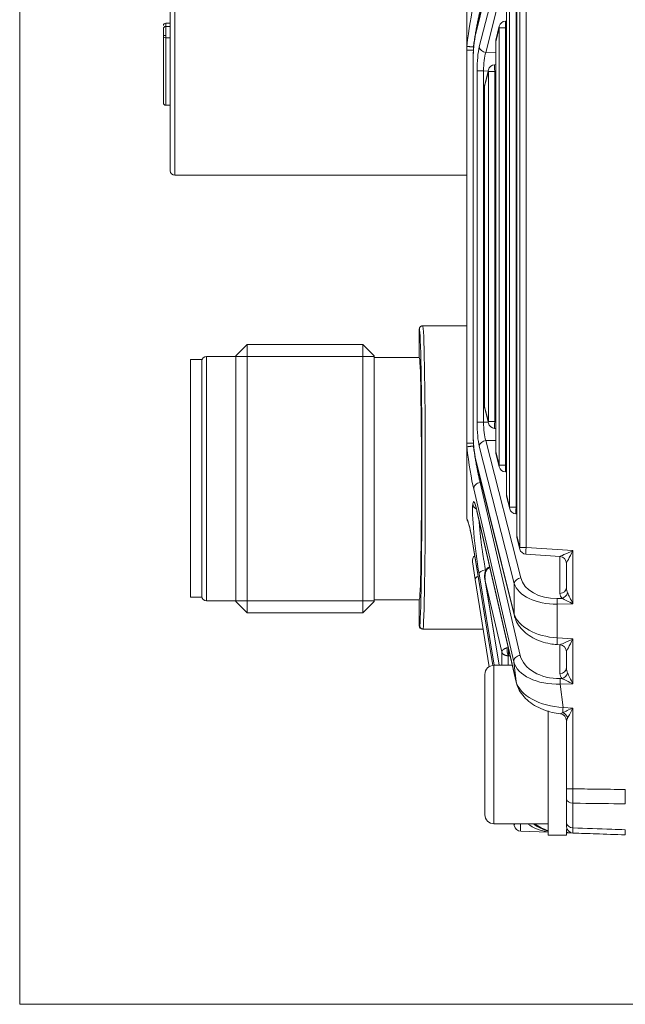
# Model space of a CAD drawing. Header units: millimetres. Extents: x 4 to 836, y 5 to 589.
# Tile 12 of 75: x 463 to 490, y 145 to 189. Entities that reach past the tile are written whole.
import ezdxf

# ---------------------------------------------------------------- set-up
doc = ezdxf.new("R2010")
doc.units = ezdxf.units.MM
doc.layers.add('1', color=7, linetype='Continuous', true_color=0xffffff)

msp = doc.modelspace()

# ---------------------------------------------------------------- linework, layer by layer
at = {"layer": '1', "color": 251, "linetype": 'Continuous', "lineweight": 18}
for q in [(463.199, 212.066), (551.808, 145.112)]:
    msp.add_line((463.199, 145.112), q, dxfattribs=at)
at = {"layer": '1', "color": 27, "linetype": 'Continuous', "lineweight": 13}
for p, q in [((470.049, 195.839), (470.049, 181.739)), ((485.042, 194.825), (483.344, 188.008)), ((483.499, 187.408), (485.042, 193.471)), ((485.327, 193.225), (483.784, 187.163)), ((485.281, 165.299), (485.281, 191.879)), ((485.566, 191.879), (485.566, 165.299)), ((485.154, 191.369), (485.154, 165.81)), ((484.838, 167.079), (484.838, 190.099)), ((485.123, 190.099), (485.123, 167.079)), ((484.698, 189.54), (484.698, 167.639)), ((484.376, 188.248), (484.225, 187.641)), ((484.661, 188.248), (484.376, 188.248)), ((484.376, 168.931), (484.376, 188.248)), ((484.694, 188.25), (484.661, 188.248)), ((484.661, 188.248), (484.661, 168.931)), ((484.221, 187.641), (484.225, 187.641)), ((484.225, 187.641), (484.225, 169.538)), ((483.235, 187.407), (483.235, 187.268)), ((483.235, 187.268), (483.235, 187.125)), ((483.243, 187.268), (483.235, 187.268)), ((483.784, 187.163), (484.221, 187.155)), ((483.226, 186.721), (483.226, 170.457)), ((483.686, 186.346), (483.401, 186.346)), ((483.401, 170.833), (483.401, 186.346)), ((483.686, 186.346), (483.686, 170.833)), ((483.888, 186.342), (483.686, 186.346)), ((483.897, 186.325), (483.734, 185.671)), ((484.182, 186.325), (483.897, 186.325)), ((483.897, 170.854), (483.897, 186.325)), ((484.221, 186.327), (484.182, 186.325)), ((484.182, 186.325), (484.182, 170.854)), ((483.73, 185.671), (483.734, 185.671)), ((483.734, 185.671), (483.734, 171.507)), ((480.849, 174.939), (480.852, 174.938)), ((471.449, 173.739), (471.449, 162.939)), ((472.749, 173.739), (478.849, 173.739)), ((483.73, 171.507), (483.734, 171.507)), ((483.734, 171.507), (483.897, 170.854)), ((483.686, 170.833), (483.401, 170.833)), ((483.686, 170.833), (483.888, 170.836)), ((484.182, 170.854), (483.897, 170.854)), ((484.182, 170.854), (484.221, 170.851)), ((483.235, 170.054), (483.235, 169.91)), ((483.235, 169.91), (483.243, 169.91)), ((483.235, 169.91), (483.235, 169.771)), ((485.042, 163.707), (483.499, 169.77)), ((484.221, 170.024), (483.784, 170.016)), ((483.784, 170.016), (485.327, 163.953)), ((484.221, 169.538), (484.225, 169.538)), ((484.225, 169.538), (484.376, 168.931)), ((483.344, 169.171), (485.042, 162.353)), ((484.661, 168.931), (484.376, 168.931)), ((484.661, 168.931), (484.694, 168.929)), ((483.581, 168.164), (483.536, 168.163)), ((483.536, 168.163), (485.304, 160.527)), ((485.017, 160.246), (483.25, 167.882)), ((484.694, 167.639), (484.698, 167.639)), ((484.698, 167.639), (484.838, 167.079)), ((483.208, 167.205), (483.21, 167.223)), ((485.123, 167.079), (484.838, 167.079)), ((485.123, 167.079), (485.149, 167.078)), ((483.388, 166.934), (485.122, 159.375)), ((485.149, 165.81), (485.154, 165.81)), ((485.154, 165.81), (485.281, 165.299)), ((483.227, 165.37), (484.094, 160.086)), ((485.566, 165.299), (485.281, 165.299)), ((485.566, 165.299), (487.635, 165.16)), ((487.056, 163.268), (487.056, 164.899)), ((487.635, 165.16), (487.635, 162.806)), ((484.151, 160.089), (483.485, 164.124)), ((483.761, 163.826), (484.374, 160.089)), ((484.49, 160.678), (483.761, 163.826)), ((485.042, 162.353), (485.042, 163.707)), ((472.749, 162.939), (478.849, 162.939)), ((486.942, 163.039), (487.153, 163.043)), ((487.635, 162.806), (486.942, 162.793)), ((486.942, 162.793), (486.942, 161.301)), ((480.849, 161.839), (480.869, 161.839)), ((486.942, 161.301), (487.635, 161.255)), ((487.056, 159.727), (487.056, 160.994)), ((487.635, 161.255), (487.635, 159.266)), ((484.859, 160.508), (484.796, 160.51)), ((485.122, 159.375), (485.017, 160.246)), ((487.075, 159.501), (487.153, 159.502)), ((487.635, 159.266), (487.075, 159.255)), ((487.075, 159.255), (487.198, 158.232)), ((487.198, 158.232), (487.635, 158.203)), ((487.635, 158.203), (487.635, 154.631)), ((487.346, 154.631), (487.635, 154.631)), ((487.635, 153.996), (487.635, 152.907))]:
    msp.add_line(p, q, dxfattribs=at)
at = {"layer": '1', "color": 27, "linetype": 'Continuous', "lineweight": 18}
for p, q in [((469.849, 195.739), (469.849, 181.939)), ((485.046, 194.898), (483.348, 188.08)), ((485.149, 191.369), (485.149, 165.81)), ((482.946, 190.578), (482.946, 187.451)), ((484.694, 189.54), (484.694, 167.639)), ((484.694, 188.55), (484.652, 188.547)), ((484.381, 188.32), (484.229, 187.713)), ((484.221, 187.641), (484.221, 169.538)), ((482.946, 187.268), (482.946, 187.451)), ((482.946, 169.91), (482.946, 187.268)), ((483.222, 186.721), (483.222, 170.457)), ((483.226, 186.721), (483.222, 186.721)), ((484.221, 186.627), (484.173, 186.624)), ((483.902, 186.397), (483.739, 185.744)), ((483.73, 185.671), (483.73, 171.507)), ((470.049, 181.739), (482.946, 181.739)), ((480.849, 173.689), (480.849, 174.939)), ((482.946, 175.089), (480.999, 175.089)), ((473.249, 174.264), (472.749, 173.764)), ((478.349, 174.264), (473.249, 174.264)), ((473.249, 174.264), (473.249, 162.414)), ((478.849, 173.764), (478.349, 174.264)), ((478.349, 174.264), (478.349, 162.414)), ((472.749, 173.739), (471.449, 173.739)), ((472.749, 173.764), (472.749, 162.914)), ((478.849, 173.764), (478.849, 162.914)), ((480.849, 173.689), (478.849, 173.689)), ((483.739, 171.435), (483.902, 170.781)), ((484.173, 170.554), (484.221, 170.551)), ((483.226, 170.457), (483.222, 170.457)), ((482.946, 169.728), (482.946, 169.91)), ((482.946, 166.6), (482.946, 169.728)), ((484.229, 169.465), (484.381, 168.858)), ((483.348, 169.098), (485.046, 162.28)), ((484.652, 168.632), (484.694, 168.629)), ((484.703, 167.566), (484.842, 167.007)), ((483.393, 166.902), (485.126, 159.344)), ((485.113, 166.78), (485.149, 166.778)), ((485.158, 165.737), (485.286, 165.227)), ((483.228, 165.357), (484.093, 160.086)), ((485.557, 165), (487.066, 164.899)), ((483.321, 163.877), (483.197, 164.658)), ((483.959, 164.435), (483.951, 164.435)), ((487.346, 163.513), (487.346, 164.599)), ((483.931, 160.026), (483.321, 163.877)), ((483.756, 163.853), (484.373, 160.089)), ((471.449, 162.939), (472.749, 162.939)), ((472.749, 162.914), (473.249, 162.414)), ((478.349, 162.414), (478.849, 162.914)), ((478.849, 162.989), (480.849, 162.989)), ((480.849, 161.839), (480.849, 162.989)), ((473.249, 162.414), (478.349, 162.414)), ((481.02, 161.689), (480.999, 161.689)), ((481.019, 161.689), (481.02, 161.689)), ((481.02, 161.689), (483.667, 161.689)), ((486.932, 161.002), (487.066, 160.993)), ((487.346, 159.973), (487.346, 160.694)), ((487.346, 154.631), (487.346, 157.644)), ((487.346, 153.139), (487.346, 154.186)), ((485.041, 153.013), (485.029, 153.089)), ((486.546, 152.717), (485.327, 152.76)), ((487.635, 152.679), (487.346, 152.689))]:
    msp.add_line(p, q, dxfattribs=at)
at = {"layer": '1', "color": 163, "linetype": 'Continuous', "lineweight": 18}
for p, q in [((469.849, 188.459), (469.649, 188.459)), ((469.849, 188.314), (469.649, 188.314)), ((469.549, 187.84), (469.549, 184.94)), ((469.549, 184.94), (469.549, 184.931)), ((469.649, 184.831), (469.849, 184.831))]:
    msp.add_line(p, q, dxfattribs=at)
at = {"layer": '1', "color": 163, "linetype": 'Continuous', "lineweight": 13}
for p, q in [((469.649, 188.314), (469.649, 188.459)), ((469.649, 188.314), (469.649, 187.914)), ((469.549, 187.914), (469.649, 187.914)), ((469.649, 187.914), (469.649, 187.815)), ((469.849, 187.815), (469.649, 187.815)), ((469.649, 187.815), (469.649, 184.843)), ((469.649, 184.843), (469.649, 184.831)), ((469.649, 184.843), (469.849, 184.843))]:
    msp.add_line(p, q, dxfattribs=at)
at = {"layer": '1', "color": 18, "linetype": 'Continuous', "lineweight": 18}
for p, q in [((471.249, 173.6), (470.749, 173.6)), ((470.749, 173.6), (470.749, 163.1)), ((471.249, 173.6), (471.249, 163.1)), ((470.749, 163.1), (471.249, 163.1))]:
    msp.add_line(p, q, dxfattribs=at)
at = {"layer": '1', "color": 9, "linetype": 'Continuous', "lineweight": 18}
for p, q in [((484.955, 160.089), (484.146, 160.089)), ((483.746, 153.489), (483.746, 159.689)), ((486.546, 158.078), (486.546, 152.589)), ((484.146, 153.089), (486.546, 153.089)), ((487.346, 152.837), (487.346, 152.589)), ((486.546, 152.589), (487.346, 152.589))]:
    msp.add_line(p, q, dxfattribs=at)
at = {"layer": '1', "color": 9, "linetype": 'Continuous', "lineweight": 13}
msp.add_line((484.146, 160.089), (484.146, 153.089), dxfattribs=at)
at = {"layer": '1', "color": 163, "linetype": 'Continuous', "lineweight": 18}
for centre, start, end in [((469.649, 188.359), 90, 180), ((469.649, 188.214), 90, 180), ((469.649, 184.931), 180, 270)]:
    msp.add_arc(centre, 0.1, start, end, dxfattribs=at)
at = {"layer": '1', "color": 27, "linetype": 'Continuous', "lineweight": 18}
for centre, radius, start, end in [((484.672, 188.248), 0.3, 93.8378, 166.0098), ((484.521, 187.641), 0.3, 166.0098, 180), ((484.193, 186.325), 0.3, 93.8378, 166.0098), ((484.03, 185.671), 0.3, 166.0098, 180), ((470.049, 181.939), 0.2, 180, 270), ((471.449, 173.539), 0.2, 90, 180), ((484.03, 171.507), 0.3, 180, 193.9902), ((484.193, 170.854), 0.3, 193.9902, 266.1622), ((484.521, 169.538), 0.3, 180, 193.9902), ((484.672, 168.931), 0.3, 193.9902, 266.1622), ((484.994, 167.639), 0.3, 180, 193.9902), ((485.133, 167.079), 0.3, 193.9902, 266.1622), ((485.449, 165.81), 0.3, 180, 193.9902), ((483.493, 164.704), 0.3, 130.603, 189), ((485.577, 165.299), 0.3, 193.9902, 266.1622), ((471.449, 163.139), 0.2, 180, 270), ((485.338, 153.059), 0.3, 189, 268), ((487.646, 152.979), 0.3, 180, 268)]:
    msp.add_arc(centre, radius, start, end, dxfattribs=at)
at = {"layer": '1', "color": 9, "linetype": 'Continuous', "lineweight": 18}
for centre, start, end in [((484.146, 159.689), 90, 180), ((484.146, 153.489), 180, 270)]:
    msp.add_arc(centre, 0.4, start, end, dxfattribs=at)
at = {"layer": '1', "color": 27, "linetype": 'Continuous', "lineweight": 13}
for centre, major_axis, ratio, start_param, end_param in [((483.117, 187.293), (0.294, 2.437), 0.07629, 0.615459, 1.518355), ((484.672, 188.248), (-0.02, 0.299), 0.034821, 0.000038, 1.56846), ((484.672, 188.248), (-0.291, 0.073), 0.807933, 6.283174, 6.582308), ((484.521, 187.641), (-0.291, 0.073), 0.807933, 6.283174, 6.582308), ((483.631, 186.341), (0.001, -1.3), 0.177496, 3.749106, 4.708402), ((483.794, 187.408), (0.291, -0.074), 0.813543, 3.444838, 4.881321), ((483.927, 186.341), (0.007, -1), 0.241147, 3.746369, 4.705666), ((484.193, 186.325), (-0.02, 0.299), 0.034821, 0.000038, 1.56846), ((484.193, 186.325), (-0.291, 0.073), 0.807933, 6.283174, 6.582308), ((484.03, 185.671), (-0.291, 0.073), 0.807933, 6.283174, 6.582308), ((480.999, 168.339), (0, 6.75), 0.017067, 3.313938, 6.283185), ((484.03, 171.507), (0.291, 0.073), 0.807933, 2.84247, 3.141604), ((483.631, 170.838), (0.001, 1.3), 0.177496, 1.574783, 2.53408), ((483.927, 170.838), (0.007, 1), 0.241147, 1.577519, 2.536816), ((484.193, 170.854), (0.291, 0.073), 0.807933, 2.84247, 3.141604), ((484.193, 170.854), (0.02, 0.299), 0.034821, 1.573132, 3.141555), ((483.117, 169.885), (0.294, -2.437), 0.07629, 4.76483, 5.667726), ((483.794, 169.77), (0.291, 0.074), 0.813543, 1.401864, 2.838348), ((484.521, 169.538), (0.291, 0.073), 0.807933, 2.84247, 3.141604), ((484.672, 168.931), (0.291, 0.073), 0.807933, 2.84247, 3.141604), ((484.672, 168.931), (0.02, 0.299), 0.034821, 1.573132, 3.141555), ((483.547, 167.917), (-0.292, -0.068), 0.814729, 4.561187, 6.150663), ((484.994, 167.639), (0.291, 0.073), 0.807933, 2.84247, 3.141604), ((483.499, 165.191), (0.255, -2.114), 0.07629, 3.440104, 5.23176), ((483.505, 167.241), (0.298, -0.037), 0.952361, 3.395541, 4.367243), ((483.501, 165.208), (0.255, -2.114), 0.07629, 2.516904, 3.440104), ((483.507, 167.258), (0.298, -0.037), 0.952361, 3.395541, 4.334824), ((485.133, 167.079), (0.291, 0.073), 0.807933, 2.84247, 3.141604), ((485.133, 167.079), (0.02, 0.299), 0.034821, 1.573132, 3.141555), ((483.208, 164.164), (0.294, -2.434), 0.07629, 2.080215, 2.984242), ((485.449, 165.81), (0.291, 0.073), 0.807933, 2.84247, 3.141604), ((485.577, 165.299), (0.291, 0.073), 0.807933, 2.84247, 3.141604), ((485.577, 165.299), (0.02, 0.299), 0.034821, 1.573132, 3.141555), ((487.646, 165.16), (0.58, 0.262), 0.006775, 1.585799, 3.121689), ((487.646, 165.16), (0.3, 0.561), 0.014514, 1.578553, 3.114443), ((483.617, 163.924), (0.296, 0.047), 0.49948, 2.102707, 3.141593), ((483.782, 164.16), (0.296, 0.049), 0.499258, 1.523831, 3.053051), ((485.338, 163.707), (0.291, 0.074), 0.813543, 1.401864, 2.838348), ((487.012, 163.985), (1.999, 0.112), 0.59397, 3.282845, 4.644202), ((487.001, 164.231), (1.697, 0.141), 0.697728, 3.258033, 4.61939), ((487.046, 163.513), (-0.3, 0), 0.819152, 1.605703, 3.141593), ((487.656, 163.293), (0.599, 0.05), 0.697728, 3.083501, 3.660093), ((487.143, 163.288), (-0.216, -0.209), 0.73027, 0.995596, 2.217599), ((487.646, 163.539), (0.037, 0.42), 0.708755, 1.693447, 2.27004), ((487.646, 162.806), (0.3, -0.589), 0.014114, 3.745908, 4.705205), ((486.952, 162.793), (-0.005, 0.3), 0.034894, 0.610865, 1.570162), ((487.646, 162.806), (0.594, -0.289), 0.006933, 3.738848, 4.698144), ((485.338, 162.353), (-0.291, -0.073), 0.807933, 5.984063, 6.283761), ((487.012, 162.488), (1.999, -0.112), 0.59397, 3.349406, 4.710763), ((486.952, 161.301), (-0.02, -0.299), 0.034821, 4.714725, 6.283147), ((487.646, 161.255), (0.58, 0.262), 0.006775, 1.585799, 3.121689), ((487.646, 161.255), (0.3, 0.561), 0.014514, 1.578553, 3.114443), ((485.146, 156.573), (0.557, -4.616), 0.07629, 3.607449, 3.837332), ((485.314, 160.282), (-0.292, -0.068), 0.814729, 4.561187, 6.150663), ((486.991, 160.691), (1.709, -0.053), 0.695555, 3.323342, 4.782788), ((487.002, 160.445), (2.006, 0.036), 0.593553, 3.278719, 4.738165), ((487.046, 159.973), (-0.3, 0), 0.819152, 1.605703, 3.141593), ((487.656, 159.753), (0.599, 0.05), 0.697728, 3.083501, 3.660093), ((487.143, 159.748), (-0.216, -0.209), 0.73027, 0.995596, 2.217599), ((487.646, 159.998), (0.037, 0.42), 0.708755, 1.693447, 2.27004), ((487.646, 159.266), (0.3, -0.589), 0.014114, 3.745908, 4.705205), ((487.124, 159.429), (2.021, -0.189), 0.586057, 3.344159, 4.803605), ((487.085, 159.255), (0.005, -0.3), 0.034894, 3.752458, 4.711755), ((487.646, 159.266), (0.594, -0.289), 0.006933, 3.738848, 4.698144), ((487.208, 158.232), (-0.02, -0.299), 0.034821, 4.714725, 5.612778), ((487.646, 158.203), (0.58, 0.262), 0.006775, 1.585799, 2.483852), ((487.164, 157.764), (-0.21, 0.214), 0.694121, 4.115681, 5.242855), ((487.646, 158.203), (0.3, 0.561), 0.014514, 1.578553, 2.476606), ((487.646, 154.186), (-0.3, 0), 0.635892, 0, 1.53589), ((487.646, 153.139), (-0.3, 0), 0.771778, 0, 1.53589), ((485.338, 153.059), (0.296, 0.047), 0.49948, 2.642103, 3.141593), ((485.338, 153.059), (0.01, 0.3), 0.060338, 1.473747, 3.141593), ((487.066, 154.7), (1.523, -1.366), 0.962139, 4.826615, 5.162588), ((487.646, 152.979), (0.582, -0.02), 0.515554, 4.188457, 4.712389)]:
    msp.add_ellipse(centre, major_axis=major_axis, ratio=ratio, start_param=start_param, end_param=end_param, dxfattribs=at)
at = {"layer": '1', "color": 27, "linetype": 'Continuous', "lineweight": 18}
for centre, major_axis, ratio, start_param, end_param in [((483.504, 186.721), (0, 1.576), 0.17633, 0.6159, 1.570796), ((483.639, 188.008), (-0.291, 0.073), 0.807933, 6.283174, 6.582308), ((480.849, 168.339), (0, 6.6), 0.017455, 3.315891, 6.264432), ((480.849, 168.339), (0, 5.35), 0.017455, 3.141593, 6.283185), ((483.504, 170.457), (0, 1.576), 0.17633, 1.570796, 2.525692), ((483.639, 169.171), (-0.291, -0.073), 0.807933, 5.984063, 6.283196), ((483.685, 166.969), (-0.292, -0.067), 0.809428, 6.152337, 6.283206), ((483.524, 165.406), (-0.296, -0.049), 0.49073, 6.195138, 6.283201), ((487.046, 164.599), (-0.3, 0), 0.999468, 3.141593, 4.644309), ((480.999, 161.839), (0.15, 0), 0.999848, 3.141593, 4.712389), ((487.046, 160.694), (-0.3, 0), 0.999468, 3.141593, 4.644309), ((485.419, 159.411), (-0.292, -0.067), 0.809428, 6.152337, 6.283206), ((487.046, 157.644), (0.3, 0), 0.999357, 0, 1.462124), ((486.798, 154.71), (2, 0), 1, 4.086059, 4.586222), ((486.992, 154.703), (1.42, -1.464), 0.962555, 4.898063, 5.268953)]:
    msp.add_ellipse(centre, major_axis=major_axis, ratio=ratio, start_param=start_param, end_param=end_param, dxfattribs=at)
at = {"layer": '1', "color": 163, "linetype": 'Continuous', "lineweight": 13}
for centre, major_axis, ratio, start_param, end_param in [((469.649, 187.84), (0.1, 0), 0.248322, 3.141593, 4.712389), ((469.649, 184.94), (-0.1, 0), 0.968678, 0, 1.570796)]:
    msp.add_ellipse(centre, major_axis=major_axis, ratio=ratio, start_param=start_param, end_param=end_param, dxfattribs=at)
at = {"layer": '1', "color": 27, "linetype": 'Continuous', "lineweight": 13}
for points, knots in [([(483.536, 189.015), (483.524, 188.97), (483.499, 188.871), (483.474, 188.76), (483.455, 188.672), (483.448, 188.641), (483.435, 188.579), (483.429, 188.548), (483.41, 188.451), (483.384, 188.317), (483.358, 188.174), (483.332, 188.027), (483.319, 187.952), (483.295, 187.8), (483.282, 187.723), (483.259, 187.566), (483.247, 187.487), (483.235, 187.407)], [0, 0, 0, 0, 0.125, 0.25, 0.25, 0.3125, 0.3125, 0.375, 0.375, 0.5, 0.625, 0.625, 0.75, 0.75, 0.875, 0.875, 1, 1, 1, 1]), ([(483.235, 169.771), (483.247, 169.692), (483.259, 169.613), (483.277, 169.495), (483.286, 169.436), (483.295, 169.378), (483.301, 169.34), (483.304, 169.32), (483.32, 169.224), (483.345, 169.074), (483.371, 168.932), (483.387, 168.845), (483.39, 168.828), (483.397, 168.794), (483.4, 168.777), (483.41, 168.726), (483.416, 168.693), (483.436, 168.597), (483.461, 168.474), (483.487, 168.363), (483.505, 168.285), (483.512, 168.259), (483.524, 168.21), (483.53, 168.186), (483.536, 168.163)], [0, 0, 0, 0, 0.125, 0.125, 0.1875, 0.21875, 0.21875, 0.25, 0.25, 0.375, 0.5, 0.5, 0.53125, 0.53125, 0.5625, 0.5625, 0.625, 0.625, 0.75, 0.875, 0.875, 0.9375, 0.9375, 1, 1, 1, 1]), ([(483.493, 166.468), (483.494, 166.444), (483.495, 166.42), (483.498, 166.37), (483.501, 166.33), (483.504, 166.289), (483.506, 166.261), (483.507, 166.247), (483.513, 166.175), (483.518, 166.117), (483.529, 165.996), (483.536, 165.935), (483.545, 165.84), (483.551, 165.792), (483.556, 165.743), (483.56, 165.71), (483.562, 165.694), (483.571, 165.611), (483.579, 165.545), (483.596, 165.412), (483.605, 165.345), (483.619, 165.244), (483.626, 165.193), (483.633, 165.142), (483.638, 165.108), (483.641, 165.091), (483.653, 165.007), (483.674, 164.874), (483.695, 164.744), (483.711, 164.648), (483.716, 164.616), (483.727, 164.553), (483.733, 164.522), (483.749, 164.429), (483.761, 164.368), (483.772, 164.31)], [0, 0, 0, 0, 0.041311, 0.041311, 0.084888, 0.106676, 0.106676, 0.128464, 0.128464, 0.215618, 0.215618, 0.302771, 0.302771, 0.346348, 0.368137, 0.368137, 0.389925, 0.389925, 0.477079, 0.477079, 0.564232, 0.564232, 0.607809, 0.629597, 0.629597, 0.651386, 0.651386, 0.738539, 0.825693, 0.825693, 0.86927, 0.86927, 0.912846, 0.912846, 1, 1, 1, 1]), ([(483.966, 164.402), (483.962, 164.401), (483.954, 164.4), (483.942, 164.397), (483.931, 164.393), (483.919, 164.388), (483.908, 164.382), (483.897, 164.376), (483.886, 164.368), (483.876, 164.36), (483.866, 164.35), (483.856, 164.34), (483.846, 164.329), (483.837, 164.317), (483.824, 164.299), (483.809, 164.272), (483.792, 164.236), (483.778, 164.195), (483.764, 164.141), (483.753, 164.072), (483.749, 164.015), (483.749, 163.979), (483.749, 163.97), (483.749, 163.961), (483.75, 163.95), (483.75, 163.939), (483.751, 163.927), (483.751, 163.915), (483.752, 163.902), (483.754, 163.888), (483.755, 163.873), (483.757, 163.858), (483.759, 163.842), (483.76, 163.832), (483.761, 163.826)], [0, 0, 0, 0, 0.016583, 0.033309, 0.050266, 0.067541, 0.085213, 0.103359, 0.122048, 0.141344, 0.161305, 0.181983, 0.203425, 0.225675, 0.248769, 0.303084, 0.363054, 0.428893, 0.500764, 0.615559, 0.751442, 0.76424, 0.778091, 0.792995, 0.808954, 0.825966, 0.844031, 0.863151, 0.883324, 0.904552, 0.926833, 0.950168, 0.974557, 1, 1, 1, 1]), ([(483.966, 164.402), (483.963, 164.407), (483.961, 164.412), (483.956, 164.42), (483.953, 164.424), (483.951, 164.426), (483.951, 164.426)], [0, 0, 0, 0, 0.499938, 0.499938, 0.999876, 1, 1, 1, 1]), ([(484.739, 160.865), (484.725, 160.862), (484.713, 160.858), (484.69, 160.852), (484.679, 160.848), (484.658, 160.84), (484.649, 160.836), (484.634, 160.83), (484.63, 160.828), (484.62, 160.824), (484.616, 160.821), (484.605, 160.815), (484.598, 160.812), (484.585, 160.804), (484.578, 160.8), (484.566, 160.791), (484.561, 160.787), (484.55, 160.779), (484.545, 160.774), (484.536, 160.766), (484.532, 160.762), (484.525, 160.755), (484.521, 160.751), (484.515, 160.743), (484.512, 160.739), (484.507, 160.731), (484.505, 160.727), (484.501, 160.719), (484.499, 160.716), (484.496, 160.708), (484.495, 160.704), (484.492, 160.697), (484.492, 160.693), (484.49, 160.686), (484.49, 160.682), (484.49, 160.678)], [0, 0, 0, 0, 0.08036, 0.08036, 0.160719, 0.160719, 0.241079, 0.241079, 0.281259, 0.281259, 0.321438, 0.321438, 0.383882, 0.383882, 0.446325, 0.446325, 0.508769, 0.508769, 0.571213, 0.571213, 0.626146, 0.626146, 0.681079, 0.681079, 0.736013, 0.736013, 0.790946, 0.790946, 0.84321, 0.84321, 0.895473, 0.895473, 0.947737, 0.947737, 1, 1, 1, 1]), ([(484.779, 160.51), (484.776, 160.51), (484.771, 160.51), (484.762, 160.51), (484.754, 160.511), (484.745, 160.511), (484.737, 160.512), (484.728, 160.513), (484.719, 160.514), (484.711, 160.516), (484.702, 160.517), (484.694, 160.519), (484.685, 160.521), (484.677, 160.523), (484.669, 160.525), (484.66, 160.528), (484.652, 160.53), (484.644, 160.533), (484.636, 160.536), (484.628, 160.54), (484.62, 160.543), (484.612, 160.547), (484.605, 160.55), (484.597, 160.554), (484.59, 160.558), (484.579, 160.565), (484.566, 160.574), (484.55, 160.586), (484.534, 160.601), (484.524, 160.612), (484.517, 160.621), (484.514, 160.626), (484.51, 160.632), (484.505, 160.639), (484.501, 160.647), (484.497, 160.656), (484.493, 160.667), (484.491, 160.674), (484.49, 160.678)], [0, 0, 0, 0, 0.018893, 0.03793, 0.057112, 0.076446, 0.095933, 0.115578, 0.135385, 0.155358, 0.175498, 0.195811, 0.2163, 0.236968, 0.257818, 0.278853, 0.300078, 0.321494, 0.343106, 0.364917, 0.386929, 0.409146, 0.431571, 0.454207, 0.477057, 0.500125, 0.5558, 0.615985, 0.680721, 0.750046, 0.766942, 0.787927, 0.813004, 0.842179, 0.875459, 0.91285, 0.954361, 1, 1, 1, 1]), ([(484.779, 160.51), (484.774, 160.517), (484.769, 160.527), (484.76, 160.55), (484.756, 160.563), (484.744, 160.606), (484.738, 160.641), (484.73, 160.711), (484.728, 160.747), (484.73, 160.813), (484.733, 160.842), (484.739, 160.865)], [0, 0, 0, 0, 0.125, 0.125, 0.25, 0.25, 0.5, 0.5, 0.75, 0.75, 1, 1, 1, 1]), ([(484.792, 160.803), (484.792, 160.803), (484.792, 160.801), (484.791, 160.797), (484.791, 160.79), (484.791, 160.784), (484.791, 160.778), (484.791, 160.771), (484.79, 160.765), (484.79, 160.758), (484.79, 160.752), (484.79, 160.745), (484.79, 160.739), (484.79, 160.732), (484.79, 160.726), (484.789, 160.72), (484.789, 160.713), (484.789, 160.707), (484.789, 160.699), (484.789, 160.689), (484.789, 160.677), (484.789, 160.664), (484.789, 160.652), (484.79, 160.64), (484.79, 160.628), (484.79, 160.616), (484.79, 160.604), (484.791, 160.593), (484.791, 160.582), (484.792, 160.571), (484.792, 160.56), (484.793, 160.55), (484.793, 160.541), (484.794, 160.532), (484.795, 160.524), (484.796, 160.516), (484.796, 160.512), (484.796, 160.51)], [0, 0, 0, 0, 0.002206, 0.022568, 0.042788, 0.062865, 0.082799, 0.102591, 0.122241, 0.141748, 0.161114, 0.180337, 0.199419, 0.218359, 0.237158, 0.255815, 0.274331, 0.292706, 0.31094, 0.345602, 0.380686, 0.416191, 0.45212, 0.488471, 0.525247, 0.562449, 0.600077, 0.638132, 0.676616, 0.715528, 0.75487, 0.794643, 0.834848, 0.875485, 0.916556, 0.95806, 1, 1, 1, 1]), ([(484.779, 160.51), (484.777, 160.463), (484.775, 160.413), (484.774, 160.333), (484.774, 160.305), (484.773, 160.248), (484.773, 160.218), (484.774, 160.162), (484.774, 160.135), (484.774, 160.108)], [0, 0, 0, 0, 0.410931, 0.410931, 0.616396, 0.616396, 0.821862, 0.821862, 1, 1, 1, 1]), ([(484.796, 160.51), (484.795, 160.51), (484.792, 160.51), (484.788, 160.51), (484.783, 160.51), (484.78, 160.51), (484.779, 160.51)], [0, 0, 0, 0, 0.256852, 0.508712, 0.756207, 1, 1, 1, 1]), ([(487.078, 157.943), (487.079, 157.943), (487.081, 157.943), (487.085, 157.945), (487.087, 157.947), (487.093, 157.95), (487.097, 157.951), (487.105, 157.956), (487.11, 157.958), (487.12, 157.963), (487.125, 157.966), (487.136, 157.971), (487.142, 157.974), (487.16, 157.984), (487.173, 157.991), (487.186, 157.998)], [0, 0, 0, 0, 0.125, 0.125, 0.25, 0.25, 0.375, 0.375, 0.5, 0.5, 0.625, 0.625, 0.75, 0.75, 1, 1, 1, 1]), ([(487.405, 157.764), (487.397, 157.749), (487.39, 157.735), (487.377, 157.709), (487.37, 157.697), (487.359, 157.675), (487.355, 157.665), (487.35, 157.654), (487.348, 157.651), (487.346, 157.647), (487.346, 157.645), (487.346, 157.644)], [0, 0, 0, 0, 0.25, 0.25, 0.5, 0.5, 0.75, 0.75, 0.875, 0.875, 1, 1, 1, 1]), ([(487.635, 154.631), (487.974, 154.627), (488.312, 154.623), (489.082, 154.613), (489.514, 154.608), (489.946, 154.602)], [0, 0, 0, 0, 0.439135, 0.439135, 1, 1, 1, 1]), ([(487.635, 154.631), (487.635, 154.573), (487.635, 154.459), (487.635, 154.349), (487.635, 154.24), (487.635, 154.188), (487.635, 154.113), (487.635, 154.089), (487.635, 154.041), (487.635, 154.018), (487.635, 153.996)], [0, 0, 0, 0, 0.25, 0.5, 0.5, 0.75, 0.75, 0.875, 0.875, 1, 1, 1, 1]), ([(489.946, 153.97), (489.28, 153.977), (488.614, 153.985), (487.843, 153.993), (487.739, 153.994), (487.635, 153.996)], [0, 0, 0, 0, 0.86501, 0.86501, 1, 1, 1, 1]), ([(487.635, 152.907), (487.635, 152.87), (487.635, 152.806), (487.635, 152.758), (487.635, 152.718), (487.635, 152.704), (487.635, 152.689), (487.635, 152.685), (487.635, 152.68), (487.635, 152.679), (487.635, 152.679)], [0, 0, 0, 0, 0.25, 0.5, 0.5, 0.75, 0.75, 0.875, 0.875, 1, 1, 1, 1])]:
    msp.add_open_spline(points, degree=3, knots=knots, dxfattribs=at)
at = {"layer": '1', "color": 163, "linetype": 'Continuous', "lineweight": 18}
msp.add_open_spline([(469.549, 187.914), (469.549, 187.996), (469.549, 188.069), (469.549, 188.141), (469.549, 188.16), (469.549, 188.175), (469.549, 188.185), (469.549, 188.19), (469.549, 188.207), (469.549, 188.214), (469.549, 188.214)], degree=3, knots=[0, 0, 0, 0, 0.500592, 0.500592, 0.62574, 0.688314, 0.688314, 0.750888, 0.750888, 1, 1, 1, 1], dxfattribs=at)
msp.add_open_spline([(469.549, 187.84), (469.549, 187.864), (469.549, 187.889), (469.549, 187.914)], degree=3, dxfattribs=at)
at = {"layer": '1', "color": 27, "linetype": 'Continuous', "lineweight": 18}
for points, knots in [([(482.946, 187.451), (482.946, 187.449), (482.946, 187.447), (482.946, 187.445), (482.946, 187.444), (482.947, 187.444)], [0, 0, 0, 0, 0.5, 0.5, 1, 1, 1, 1]), ([(482.947, 187.444), (482.948, 187.442), (482.951, 187.441), (482.958, 187.439), (482.96, 187.438), (482.967, 187.436), (482.97, 187.436), (482.982, 187.433), (482.991, 187.432), (483.007, 187.429), (483.013, 187.428), (483.025, 187.427), (483.031, 187.426), (483.051, 187.423), (483.065, 187.422), (483.095, 187.418), (483.112, 187.417), (483.146, 187.414), (483.163, 187.412), (483.199, 187.409), (483.217, 187.408), (483.235, 187.407)], [0, 0, 0, 0, 0.125, 0.125, 0.1875, 0.1875, 0.25, 0.25, 0.375, 0.375, 0.4375, 0.4375, 0.5, 0.5, 0.625, 0.625, 0.75, 0.75, 0.875, 0.875, 1, 1, 1, 1]), ([(480.849, 174.939), (480.849, 174.949), (480.85, 174.959), (480.853, 174.973), (480.854, 174.978), (480.857, 174.987), (480.859, 174.992), (480.865, 175.006), (480.869, 175.014), (480.88, 175.031), (480.886, 175.038), (480.9, 175.052), (480.908, 175.058), (480.92, 175.067), (480.924, 175.069), (480.933, 175.074), (480.937, 175.076), (480.951, 175.081), (480.96, 175.084), (480.975, 175.087), (480.98, 175.088), (480.99, 175.089), (480.995, 175.089), (480.999, 175.089)], [0, 0, 0, 0, 0.125, 0.125, 0.1875, 0.1875, 0.25, 0.25, 0.375, 0.375, 0.5, 0.5, 0.625, 0.625, 0.6875, 0.6875, 0.75, 0.75, 0.875, 0.875, 0.9375, 0.9375, 1, 1, 1, 1]), ([(482.947, 169.735), (482.946, 169.735), (482.946, 169.734), (482.946, 169.731), (482.946, 169.73), (482.946, 169.728)], [0, 0, 0, 0, 0.5, 0.5, 1, 1, 1, 1]), ([(482.947, 169.735), (482.948, 169.736), (482.951, 169.737), (482.958, 169.74), (482.96, 169.74), (482.967, 169.742), (482.97, 169.743), (482.982, 169.745), (482.991, 169.747), (483.007, 169.749), (483.013, 169.75), (483.025, 169.752), (483.031, 169.753), (483.051, 169.755), (483.065, 169.757), (483.095, 169.76), (483.112, 169.762), (483.146, 169.765), (483.163, 169.766), (483.199, 169.769), (483.217, 169.77), (483.235, 169.771)], [0, 0, 0, 0, 0.125, 0.125, 0.1875, 0.1875, 0.25, 0.25, 0.375, 0.375, 0.4375, 0.4375, 0.5, 0.5, 0.625, 0.625, 0.75, 0.75, 0.875, 0.875, 1, 1, 1, 1]), ([(483.314, 167.181), (483.314, 167.181), (483.314, 167.18), (483.326, 167.153), (483.355, 167.06), (483.379, 166.962), (483.393, 166.902)], [0, 0, 0, 0, 0.022832, 0.281007, 0.634578, 1, 1, 1, 1]), ([(482.946, 166.6), (482.946, 166.598), (482.946, 166.596), (482.946, 166.592), (482.946, 166.59), (482.946, 166.586), (482.947, 166.583), (482.947, 166.578), (482.947, 166.575), (482.948, 166.571)], [0, 0, 0, 0, 0.25, 0.25, 0.5, 0.5, 0.75, 0.75, 1, 1, 1, 1]), ([(482.993, 166.444), (482.987, 166.453), (482.982, 166.461), (482.974, 166.478), (482.97, 166.486), (482.963, 166.503), (482.961, 166.511), (482.953, 166.536), (482.95, 166.554), (482.948, 166.571)], [0, 0, 0, 0, 0.222507, 0.222507, 0.41688, 0.41688, 0.611254, 0.611254, 1, 1, 1, 1]), ([(482.99, 166.449), (482.99, 166.45), (482.992, 166.443), (483.016, 166.384), (483.052, 166.254), (483.084, 166.118), (483.101, 166.038)], [0, 0, 0, 0, 0.118292, 0.349733, 0.66944, 1, 1, 1, 1]), ([(483.101, 166.038), (483.103, 166.029), (483.125, 165.938), (483.168, 165.708), (483.209, 165.477), (483.228, 165.357)], [0, 0, 0, 0, 0.05219, 0.552374, 1, 1, 1, 1]), ([(483.941, 164.432), (483.935, 164.43), (483.907, 164.421), (483.854, 164.377), (483.797, 164.306), (483.755, 164.219), (483.721, 164.05), (483.728, 163.923), (483.761, 163.826)], [0, 0, 0, 0, 0.022589, 0.111423, 0.251955, 0.387898, 0.510885, 1, 1, 1, 1]), ([(485.046, 162.28), (485.063, 162.215), (485.12, 162.046), (485.274, 161.786), (485.529, 161.522), (485.848, 161.302), (486.216, 161.137), (486.586, 161.039), (486.827, 161.009), (486.932, 161.002)], [0, 0, 0, 0, 0.100102, 0.265574, 0.430269, 0.590963, 0.744486, 0.890632, 1, 1, 1, 1]), ([(481.019, 161.689), (481.009, 161.689), (481, 161.69), (480.985, 161.693), (480.98, 161.694), (480.971, 161.697), (480.966, 161.699), (480.953, 161.705), (480.944, 161.709), (480.928, 161.72), (480.92, 161.726), (480.906, 161.74), (480.9, 161.748), (480.892, 161.76), (480.889, 161.764), (480.885, 161.773), (480.883, 161.777), (480.877, 161.791), (480.874, 161.8), (480.87, 161.82), (480.869, 161.829), (480.869, 161.839)], [0, 0, 0, 0, 0.125, 0.125, 0.1875, 0.1875, 0.25, 0.25, 0.375, 0.375, 0.5, 0.5, 0.625, 0.625, 0.6875, 0.6875, 0.75, 0.75, 0.875, 0.875, 1, 1, 1, 1]), ([(485.126, 159.344), (485.142, 159.278), (485.196, 159.105), (485.348, 158.836), (485.601, 158.556), (485.925, 158.315), (486.301, 158.126), (486.692, 158), (486.955, 157.957), (487.077, 157.944)], [0, 0, 0, 0, 0.095398, 0.255319, 0.417703, 0.579523, 0.734481, 0.880489, 1, 1, 1, 1]), ([(487.346, 154.186), (487.346, 154.218), (487.346, 154.284), (487.346, 154.357), (487.346, 154.433), (487.346, 154.511), (487.346, 154.591), (487.346, 154.631)], [0, 0, 0, 0, 0.25, 0.5, 0.5, 0.75, 1, 1, 1, 1]), ([(489.946, 154.602), (489.946, 154.545), (489.946, 154.488), (489.946, 154.404), (489.946, 154.376), (489.946, 154.321), (489.946, 154.294), (489.946, 154.212), (489.946, 154.109), (489.946, 154.015), (489.946, 153.97)], [0, 0, 0, 0, 0.25, 0.25, 0.375, 0.375, 0.5, 0.5, 0.75, 1, 1, 1, 1]), ([(487.346, 152.979), (487.346, 152.979), (487.346, 152.986), (487.346, 153.006), (487.346, 153.034), (487.346, 153.067), (487.346, 153.113), (487.346, 153.139)], [0, 0, 0, 0, 0.25, 0.5, 0.5, 0.75, 1, 1, 1, 1]), ([(489.946, 152.824), (489.946, 152.787), (489.946, 152.755), (489.946, 152.713), (489.946, 152.701), (489.946, 152.677), (489.946, 152.666), (489.946, 152.637), (489.946, 152.608), (489.946, 152.598), (489.946, 152.598)], [0, 0, 0, 0, 0.250296, 0.250296, 0.375444, 0.375444, 0.500592, 0.500592, 0.750888, 1, 1, 1, 1]), ([(489.946, 152.598), (489.514, 152.613), (489.082, 152.629), (488.312, 152.655), (487.974, 152.667), (487.635, 152.679)], [0, 0, 0, 0, 0.560865, 0.560865, 1, 1, 1, 1])]:
    msp.add_open_spline(points, degree=3, knots=knots, dxfattribs=at)
at = {"layer": '1', "color": 27, "linetype": 'Continuous', "lineweight": 13, "extrusion": (1.1666e-15, -2.29392e-06, 1)}
for points in [[(482.946, 187.268), (482.946, 187.268), (482.953, 187.268), (482.982, 187.268), (483.003, 187.268), (483.057, 187.268), (483.089, 187.268), (483.159, 187.268), (483.197, 187.268), (483.235, 187.268)], [(482.946, 169.91), (482.946, 169.91), (482.953, 169.91), (482.982, 169.91), (483.003, 169.91), (483.057, 169.91), (483.089, 169.91), (483.159, 169.91), (483.197, 169.91), (483.235, 169.91)]]:
    msp.add_open_spline(points, degree=3, knots=[0, 0, 0, 0, 0.25, 0.25, 0.5, 0.5, 0.75, 0.75, 1, 1, 1, 1], dxfattribs=at)
at = {"layer": '1', "color": 27, "linetype": 'Continuous', "lineweight": 18}
for points, degree in [([(483.951, 164.426), (483.947, 164.431), (483.944, 164.433), (483.941, 164.432)], 3), ([(487.346, 157.644), (487.346, 157.645)], 1)]:
    msp.add_open_spline(points, degree=degree, dxfattribs=at)
at = {"layer": '1', "color": 27, "linetype": 'Continuous', "lineweight": 13, "extrusion": (1.4844e-11, 4.11865e-10, -1)}
msp.add_open_spline([(487.635, 152.907), (488.205, 152.887), (488.775, 152.866), (489.545, 152.838), (489.745, 152.831), (489.946, 152.824)], degree=3, knots=[0, 0, 0, 0, 0.739697, 0.739697, 1, 1, 1, 1], dxfattribs=at)

doc.saveas('drawing.dxf')
